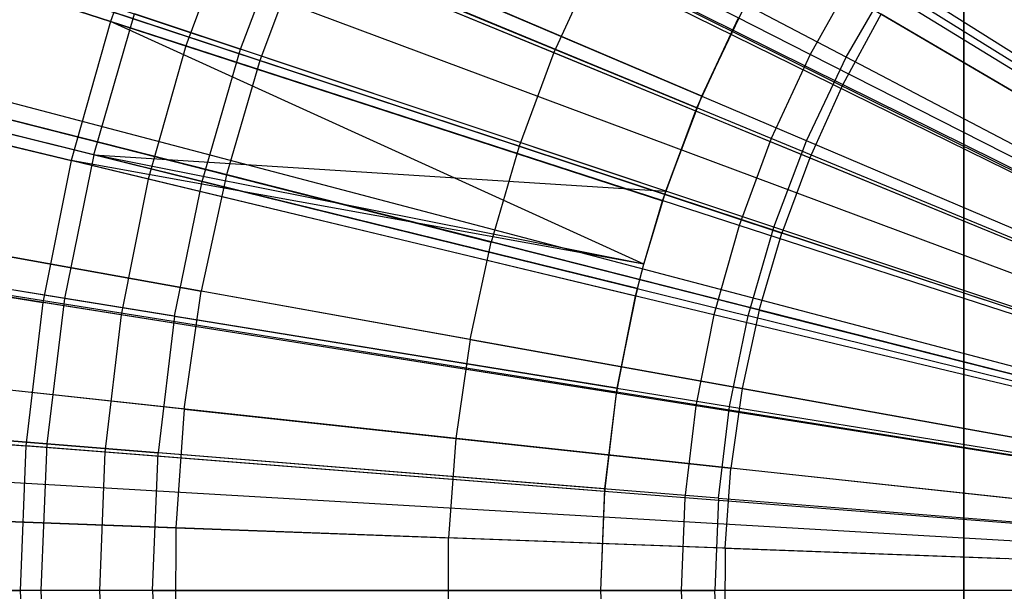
# Model space of a CAD drawing. Extents: x 0.02 to 4.75, y -2.35 to 2.37.
# Tile 73 of 131: x 1.81 to 2.12, y 0.01 to 0.19. Entities that reach past the tile are written whole.
import ezdxf

# ---------------------------------------------------------------- set-up
doc = ezdxf.new("R2010")
doc.units = 0
doc.header["$MEASUREMENT"] = 0
doc.layers.get('0').update_dxf_attribs({"color": 13, "linetype": 'CONTINUOUS'})

# ---------------------------------------------------------------- blocks, each defined once
blk = doc.blocks.new('CTLS_SNOW_BALL_ZWIS_PM_STL')
at = {"color": 0}
for p, q in [((2.10561, -2.10133, 48.66497), (2.10561, 0.61563, 48.66497)), ((2.10561, -2.10133, 48.66497), (2.10561, 0.61563, 48.66497)), ((2.10561, 0.53059, 49.6886), (2.10561, -2.0163, 49.6886)), ((2.10561, 0.53059, 49.6886), (2.10561, -2.0163, 49.6886)), ((1.63386, 0.47759, 5.06085), (2.2338, 0.10411, 5.27739)), ((1.63386, 0.47759, 5.06085), (2.2338, 0.10411, 5.27739)), ((1.62217, 0.45826, 5.06085), (2.23144, 0.1002, 5.27739)), ((1.62217, 0.45826, 5.06085), (2.23144, 0.1002, 5.27739)), ((1.59242, 0.40328, 5.06085), (2.22513, 0.0885, 5.27739)), ((1.59242, 0.40328, 5.06085), (2.22513, 0.0885, 5.27739)), ((1.59099, 0.40038, 5.06085), (2.22513, 0.0885, 5.27739)), ((1.59099, 0.40038, 5.06085), (2.22513, 0.0885, 5.27739)), ((1.56661, 0.34632, 5.06085), (2.22021, 0.07757, 5.27739)), ((1.56661, 0.34632, 5.06085), (2.22021, 0.07757, 5.27739)), ((1.55601, 0.31929, 5.06085), (2.21806, 0.0721, 5.27739)), ((1.55601, 0.31929, 5.06085), (2.21806, 0.0721, 5.27739)), ((2.21581, 0.06571, 5.27739), (1.54489, 0.28769, 5.06085)), ((2.21581, 0.06571, 5.27739), (1.54489, 0.28769, 5.06085)), ((2.05774, 0.17664, 0.52085), (1.89619, 0.25895, 0.55679)), ((2.05774, 0.17664, 0.52085), (1.89619, 0.25895, 0.55679)), ((2.06903, 0.17574, 0.5764), (1.91388, 0.25717, 0.61962)), ((2.06903, 0.17574, 0.5764), (1.91388, 0.25717, 0.61962)), ((1.67099, 0.24172, 5.09359), (1.83971, 0.1869, 5.14551)), ((1.67099, 0.24172, 5.09359), (1.83971, 0.1869, 5.14551)), ((2.21266, 0.05508, 5.27739), (1.52928, 0.23513, 5.06085)), ((2.21266, 0.05508, 5.27739), (1.52928, 0.23513, 5.06085)), ((1.86319, 0.17928, 0.55679), (1.69394, 0.23427, 0.6068)), ((1.86319, 0.17928, 0.55679), (1.69394, 0.23427, 0.6068)), ((1.71774, 0.2325, 0.67632), (1.88025, 0.17825, 0.61962)), ((1.71774, 0.2325, 0.67632), (1.88025, 0.17825, 0.61962)), ((2.024, 0.16362, 5.11908), (1.86345, 0.23203, 5.07313)), ((2.024, 0.16362, 5.11908), (1.86345, 0.23203, 5.07313)), ((2.21227, 0.05357, 5.27739), (1.52736, 0.22768, 5.06085)), ((2.21227, 0.05357, 5.27739), (1.52736, 0.22768, 5.06085)), ((1.85532, 0.22921, 5.14551), (1.83971, 0.1869, 5.14551)), ((1.85532, 0.22921, 5.14551), (1.83971, 0.1869, 5.14551)), ((1.85532, 0.22921, 5.14551), (2.02247, 0.15997, 5.18339)), ((1.85532, 0.22921, 5.14551), (2.02247, 0.15997, 5.18339)), ((1.87812, 0.21976, 0.55679), (1.86319, 0.17928, 0.55679)), ((1.87812, 0.21976, 0.55679), (1.86319, 0.17928, 0.55679)), ((2.04564, 0.15038, 0.52085), (1.87812, 0.21976, 0.55679)), ((2.04564, 0.15038, 0.52085), (1.87812, 0.21976, 0.55679)), ((1.88025, 0.17825, 0.61962), (1.89548, 0.21838, 0.61962)), ((1.88025, 0.17825, 0.61962), (1.89548, 0.21838, 0.61962)), ((2.05667, 0.1497, 0.5764), (1.89548, 0.21838, 0.61962)), ((2.05667, 0.1497, 0.5764), (1.89548, 0.21838, 0.61962)), ((1.89922, 0.20955, 5.19891), (1.88632, 0.17473, 5.19891)), ((1.89922, 0.20955, 5.19891), (1.88632, 0.17473, 5.19891)), ((1.89922, 0.20955, 5.19891), (1.97793, 0.17719, 5.22283)), ((1.89922, 0.20955, 5.19891), (1.97793, 0.17719, 5.22283)), ((1.99078, 0.20555, 5.22283), (1.97793, 0.17719, 5.22283)), ((1.99078, 0.20555, 5.22283), (1.97793, 0.17719, 5.22283)), ((1.99078, 0.20555, 5.22283), (2.068, 0.16722, 5.2439)), ((1.99078, 0.20555, 5.22283), (2.068, 0.16722, 5.2439)), ((1.80653, 0.20113, 5.17212), (1.88632, 0.17473, 5.19891)), ((1.80653, 0.20113, 5.17212), (1.88632, 0.17473, 5.19891)), ((2.07187, 0.20187, 0.52085), (2.05774, 0.17664, 0.52085)), ((2.07187, 0.20187, 0.52085), (2.05774, 0.17664, 0.52085)), ((2.06903, 0.17574, 0.5764), (2.08344, 0.2007, 0.5764)), ((2.06903, 0.17574, 0.5764), (2.08344, 0.2007, 0.5764)), ((2.22839, 0.10595, 0.4992), (2.07187, 0.20187, 0.52085)), ((2.22839, 0.10595, 0.4992), (2.07187, 0.20187, 0.52085)), ((2.23392, 0.10554, 0.54691), (2.08344, 0.2007, 0.5764)), ((2.23392, 0.10554, 0.54691), (2.08344, 0.2007, 0.5764)), ((2.024, 0.16362, 5.11908), (2.03758, 0.19224, 5.11908)), ((2.024, 0.16362, 5.11908), (2.03758, 0.19224, 5.11908)), ((1.83451, 0.14534, 5.07313), (1.84723, 0.18927, 5.07313)), ((1.83451, 0.14534, 5.07313), (1.84723, 0.18927, 5.07313)), ((2.01277, 0.134, 5.11908), (1.84723, 0.18927, 5.07313)), ((2.01277, 0.134, 5.11908), (1.84723, 0.18927, 5.07313)), ((2.02247, 0.15997, 5.18339), (2.0354, 0.18802, 5.18339)), ((2.02247, 0.15997, 5.18339), (2.0354, 0.18802, 5.18339)), ((2.024, 0.16362, 5.11908), (2.0354, 0.18802, 5.18339)), ((2.024, 0.16362, 5.11908), (2.0354, 0.18802, 5.18339)), ((2.07992, 0.18925, 5.2439), (2.068, 0.16722, 5.2439)), ((2.07992, 0.18925, 5.2439), (2.068, 0.16722, 5.2439)), ((2.07992, 0.18925, 5.2439), (2.15524, 0.14499, 5.2621)), ((2.07992, 0.18925, 5.2439), (2.15524, 0.14499, 5.2621)), ((1.65497, 0.18492, 5.09359), (1.82747, 0.1435, 5.14551)), ((1.65497, 0.18492, 5.09359), (1.82747, 0.1435, 5.14551)), ((1.83451, 0.14534, 5.07313), (1.66903, 0.18613, 5.01376)), ((1.83451, 0.14534, 5.07313), (1.66903, 0.18613, 5.01376)), ((1.83971, 0.1869, 5.14551), (1.82747, 0.1435, 5.14551)), ((1.83971, 0.1869, 5.14551), (1.82747, 0.1435, 5.14551)), ((2.00593, 0.11125, 5.18339), (1.83971, 0.1869, 5.14551)), ((1.83971, 0.1869, 5.14551), (2.01178, 0.131, 5.18339)), ((1.83971, 0.1869, 5.14551), (2.01178, 0.131, 5.18339)), ((2.00593, 0.11125, 5.18339), (1.83971, 0.1869, 5.14551)), ((1.85147, 0.13774, 0.55679), (1.67844, 0.17928, 0.6068)), ((1.85147, 0.13774, 0.55679), (1.67844, 0.17928, 0.6068)), ((1.70196, 0.17801, 0.67632), (1.86831, 0.13701, 0.61962)), ((1.70196, 0.17801, 0.67632), (1.86831, 0.13701, 0.61962)), ((1.86319, 0.17928, 0.55679), (1.85147, 0.13774, 0.55679)), ((1.86319, 0.17928, 0.55679), (1.85147, 0.13774, 0.55679)), ((2.03563, 0.12325, 0.52085), (1.86319, 0.17928, 0.55679)), ((2.03563, 0.12325, 0.52085), (1.86319, 0.17928, 0.55679)), ((1.86831, 0.13701, 0.61962), (1.88025, 0.17825, 0.61962)), ((1.86831, 0.13701, 0.61962), (1.88025, 0.17825, 0.61962)), ((2.04645, 0.12276, 0.5764), (1.88025, 0.17825, 0.61962)), ((2.04645, 0.12276, 0.5764), (1.88025, 0.17825, 0.61962)), ((1.97793, 0.17719, 5.22283), (1.96711, 0.148, 5.22283)), ((1.97793, 0.17719, 5.22283), (1.96711, 0.148, 5.22283)), ((1.97793, 0.17719, 5.22283), (2.05766, 0.14441, 5.2439)), ((1.97793, 0.17719, 5.22283), (2.05766, 0.14441, 5.2439)), ((2.05774, 0.17664, 0.52085), (2.04564, 0.15038, 0.52085)), ((2.05774, 0.17664, 0.52085), (2.04564, 0.15038, 0.52085)), ((2.05667, 0.1497, 0.5764), (2.06903, 0.17574, 0.5764)), ((2.05667, 0.1497, 0.5764), (2.06903, 0.17574, 0.5764)), ((2.22131, 0.0933, 0.4992), (2.05774, 0.17664, 0.52085)), ((2.22131, 0.0933, 0.4992), (2.05774, 0.17664, 0.52085)), ((2.22668, 0.093, 0.54691), (2.06903, 0.17574, 0.5764)), ((2.22668, 0.093, 0.54691), (2.06903, 0.17574, 0.5764)), ((1.88632, 0.17473, 5.19891), (1.87591, 0.13908, 5.19891)), ((1.88632, 0.17473, 5.19891), (1.87591, 0.13908, 5.19891)), ((1.88632, 0.17473, 5.19891), (1.96711, 0.148, 5.22283)), ((1.88632, 0.17473, 5.19891), (1.96711, 0.148, 5.22283)), ((2.20959, 0.04122, 5.27739), (1.5141, 0.16658, 5.06085)), ((2.20959, 0.04122, 5.27739), (1.5141, 0.16658, 5.06085)), ((2.068, 0.16722, 5.2439), (2.05766, 0.14441, 5.2439)), ((2.068, 0.16722, 5.2439), (2.05766, 0.14441, 5.2439)), ((2.068, 0.16722, 5.2439), (2.14626, 0.12838, 5.2621)), ((2.068, 0.16722, 5.2439), (2.14626, 0.12838, 5.2621)), ((2.01277, 0.134, 5.11908), (2.024, 0.16362, 5.11908)), ((2.01277, 0.134, 5.11908), (2.024, 0.16362, 5.11908)), ((2.024, 0.16362, 5.11908), (2.02247, 0.15997, 5.18339)), ((2.024, 0.16362, 5.11908), (2.02247, 0.15997, 5.18339)), ((1.79445, 0.15978, 5.17212), (1.87591, 0.13908, 5.19891)), ((1.79445, 0.15978, 5.17212), (1.87591, 0.13908, 5.19891)), ((2.01178, 0.131, 5.18339), (2.02247, 0.15997, 5.18339)), ((2.01178, 0.131, 5.18339), (2.02247, 0.15997, 5.18339)), ((2.01277, 0.134, 5.11908), (2.02247, 0.15997, 5.18339)), ((2.01277, 0.134, 5.11908), (2.02247, 0.15997, 5.18339)), ((2.04564, 0.15038, 0.52085), (2.03563, 0.12325, 0.52085)), ((2.04564, 0.15038, 0.52085), (2.03563, 0.12325, 0.52085)), ((2.21524, 0.08013, 0.4992), (2.04564, 0.15038, 0.52085)), ((2.21524, 0.08013, 0.4992), (2.04564, 0.15038, 0.52085)), ((2.20897, 0.03761, 5.27739), (1.51107, 0.14872, 5.06085)), ((2.20897, 0.03761, 5.27739), (1.51107, 0.14872, 5.06085)), ((1.96711, 0.148, 5.22283), (1.95838, 0.11811, 5.22283)), ((1.96711, 0.148, 5.22283), (1.95838, 0.11811, 5.22283)), ((1.96711, 0.148, 5.22283), (2.04896, 0.12092, 5.2439)), ((1.96711, 0.148, 5.22283), (2.04896, 0.12092, 5.2439)), ((2.04645, 0.12276, 0.5764), (2.05667, 0.1497, 0.5764)), ((2.04645, 0.12276, 0.5764), (2.05667, 0.1497, 0.5764)), ((2.22047, 0.07992, 0.54691), (2.05667, 0.1497, 0.5764)), ((2.22047, 0.07992, 0.54691), (2.05667, 0.1497, 0.5764)), ((1.83451, 0.14534, 5.07313), (1.82536, 0.10054, 5.07313)), ((1.83451, 0.14534, 5.07313), (1.82536, 0.10054, 5.07313)), ((2.00593, 0.11125, 5.11908), (1.83451, 0.14534, 5.07313)), ((2.00396, 0.10358, 5.11908), (1.83451, 0.14534, 5.07313)), ((1.83451, 0.14534, 5.07313), (2.01277, 0.134, 5.11908)), ((2.00396, 0.10358, 5.11908), (1.83451, 0.14534, 5.07313)), ((2.00593, 0.11125, 5.11908), (1.83451, 0.14534, 5.07313)), ((1.83451, 0.14534, 5.07313), (2.01277, 0.134, 5.11908)), ((2.05766, 0.14441, 5.2439), (2.04896, 0.12092, 5.2439)), ((2.05766, 0.14441, 5.2439), (2.04896, 0.12092, 5.2439)), ((2.05766, 0.14441, 5.2439), (2.13846, 0.11118, 5.2621)), ((2.05766, 0.14441, 5.2439), (2.13846, 0.11118, 5.2621)), ((1.82747, 0.1435, 5.14551), (1.81868, 0.09928, 5.14551)), ((1.82747, 0.1435, 5.14551), (1.81868, 0.09928, 5.14551)), ((2.00593, 0.11125, 5.18339), (1.82747, 0.1435, 5.14551)), ((2.00339, 0.10127, 5.18339), (1.82747, 0.1435, 5.14551)), ((2.00339, 0.10127, 5.18339), (1.82747, 0.1435, 5.14551)), ((2.00593, 0.11125, 5.18339), (1.82747, 0.1435, 5.14551)), ((1.87591, 0.13908, 5.19891), (1.86803, 0.10278, 5.19891)), ((1.87591, 0.13908, 5.19891), (1.86803, 0.10278, 5.19891)), ((1.87591, 0.13908, 5.19891), (1.95838, 0.11811, 5.22283)), ((1.87591, 0.13908, 5.19891), (1.95838, 0.11811, 5.22283)), ((1.85147, 0.13774, 0.55679), (1.84305, 0.09542, 0.55679)), ((1.85147, 0.13774, 0.55679), (1.84305, 0.09542, 0.55679)), ((2.02778, 0.09541, 0.52085), (1.85147, 0.13774, 0.55679)), ((2.02778, 0.09541, 0.52085), (1.85147, 0.13774, 0.55679)), ((1.85972, 0.09495, 0.61962), (1.86831, 0.13701, 0.61962)), ((1.85972, 0.09495, 0.61962), (1.86831, 0.13701, 0.61962)), ((1.86831, 0.13701, 0.61962), (2.03844, 0.09508, 0.5764)), ((1.86831, 0.13701, 0.61962), (2.03844, 0.09508, 0.5764)), ((2.00593, 0.11125, 5.11908), (2.01277, 0.134, 5.11908)), ((2.00593, 0.11125, 5.11908), (2.01277, 0.134, 5.11908)), ((2.01277, 0.134, 5.11908), (2.01178, 0.131, 5.18339)), ((2.01277, 0.134, 5.11908), (2.01178, 0.131, 5.18339)), ((2.00593, 0.11125, 5.18339), (2.01178, 0.131, 5.18339)), ((2.00593, 0.11125, 5.11908), (2.01178, 0.131, 5.18339)), ((2.00593, 0.11125, 5.18339), (2.01178, 0.131, 5.18339)), ((2.00593, 0.11125, 5.11908), (2.01178, 0.131, 5.18339)), ((1.64346, 0.12703, 5.09359), (1.81868, 0.09928, 5.14551)), ((1.64346, 0.12703, 5.09359), (1.81868, 0.09928, 5.14551)), ((1.82536, 0.10054, 5.07313), (1.65714, 0.12787, 5.01376)), ((1.82536, 0.10054, 5.07313), (1.65714, 0.12787, 5.01376)), ((1.84305, 0.09542, 0.55679), (1.66729, 0.12326, 0.6068)), ((1.84305, 0.09542, 0.55679), (1.66729, 0.12326, 0.6068)), ((2.03563, 0.12325, 0.52085), (2.02778, 0.09541, 0.52085)), ((2.03563, 0.12325, 0.52085), (2.02778, 0.09541, 0.52085)), ((2.21022, 0.06652, 0.4992), (2.03563, 0.12325, 0.52085)), ((2.21022, 0.06652, 0.4992), (2.03563, 0.12325, 0.52085)), ((2.03844, 0.09508, 0.5764), (2.04645, 0.12276, 0.5764)), ((2.03844, 0.09508, 0.5764), (2.04645, 0.12276, 0.5764)), ((2.21534, 0.06638, 0.54691), (2.04645, 0.12276, 0.5764)), ((2.21534, 0.06638, 0.54691), (2.04645, 0.12276, 0.5764)), ((1.85972, 0.09495, 0.61962), (1.69061, 0.12243, 0.67632)), ((1.85972, 0.09495, 0.61962), (1.69061, 0.12243, 0.67632)), ((2.04193, 0.09687, 5.2439), (2.04896, 0.12092, 5.2439)), ((2.04193, 0.09687, 5.2439), (2.04896, 0.12092, 5.2439)), ((2.1319, 0.09347, 5.2621), (2.04896, 0.12092, 5.2439)), ((2.1319, 0.09347, 5.2621), (2.04896, 0.12092, 5.2439)), ((1.78532, 0.11769, 5.17212), (1.86803, 0.10278, 5.19891)), ((1.78532, 0.11769, 5.17212), (1.86803, 0.10278, 5.19891)), ((1.95178, 0.08769, 5.22283), (1.95838, 0.11811, 5.22283)), ((1.95178, 0.08769, 5.22283), (1.95838, 0.11811, 5.22283)), ((2.04193, 0.09687, 5.2439), (1.95838, 0.11811, 5.22283)), ((2.04193, 0.09687, 5.2439), (1.95838, 0.11811, 5.22283)), ((2.00339, 0.10127, 5.18339), (2.00593, 0.11125, 5.18339)), ((2.00339, 0.10127, 5.18339), (2.00593, 0.11125, 5.18339)), ((2.00396, 0.10358, 5.11908), (2.00593, 0.11125, 5.11908)), ((2.00396, 0.10358, 5.11908), (2.00593, 0.11125, 5.18339)), ((2.00396, 0.10358, 5.11908), (2.00593, 0.11125, 5.18339)), ((2.00396, 0.10358, 5.11908), (2.00593, 0.11125, 5.11908)), ((2.00593, 0.11125, 5.11908), (2.00593, 0.11125, 5.18339)), ((2.00593, 0.11125, 5.11908), (2.00593, 0.11125, 5.18339)), ((2.20778, 0.0287, 5.27739), (1.50519, 0.10469, 5.06085)), ((2.20778, 0.0287, 5.27739), (1.50519, 0.10469, 5.06085)), ((1.86274, 0.06602, 5.19891), (1.86803, 0.10278, 5.19891)), ((1.86274, 0.06602, 5.19891), (1.86803, 0.10278, 5.19891)), ((1.95178, 0.08769, 5.22283), (1.86803, 0.10278, 5.19891)), ((1.95178, 0.08769, 5.22283), (1.86803, 0.10278, 5.19891)), ((1.99737, 0.07098, 5.18339), (2.00339, 0.10127, 5.18339)), ((1.99737, 0.07098, 5.18339), (2.00339, 0.10127, 5.18339)), ((1.99762, 0.07254, 5.11908), (2.00396, 0.10358, 5.11908)), ((1.99762, 0.07254, 5.11908), (2.00396, 0.10358, 5.11908)), ((1.99762, 0.07254, 5.11908), (2.00339, 0.10127, 5.18339)), ((1.99762, 0.07254, 5.11908), (2.00339, 0.10127, 5.18339)), ((2.00396, 0.10358, 5.11908), (2.00339, 0.10127, 5.18339)), ((2.00396, 0.10358, 5.11908), (2.00339, 0.10127, 5.18339)), ((1.81868, 0.09928, 5.14551), (1.81338, 0.0545, 5.14551)), ((1.81868, 0.09928, 5.14551), (1.81338, 0.0545, 5.14551)), ((1.99737, 0.07098, 5.18339), (1.81868, 0.09928, 5.14551)), ((1.99737, 0.07098, 5.18339), (1.81868, 0.09928, 5.14551)), ((1.82536, 0.10054, 5.07313), (1.81985, 0.05514, 5.07313)), ((1.82536, 0.10054, 5.07313), (1.81985, 0.05514, 5.07313)), ((1.99762, 0.07254, 5.11908), (1.82536, 0.10054, 5.07313)), ((1.99762, 0.07254, 5.11908), (1.82536, 0.10054, 5.07313)), ((1.84305, 0.09542, 0.55679), (1.83798, 0.05256, 0.55679)), ((1.84305, 0.09542, 0.55679), (1.83798, 0.05256, 0.55679)), ((2.02214, 0.06705, 0.52085), (1.84305, 0.09542, 0.55679)), ((2.02214, 0.06705, 0.52085), (1.84305, 0.09542, 0.55679)), ((2.02778, 0.09541, 0.52085), (2.02214, 0.06705, 0.52085)), ((2.02778, 0.09541, 0.52085), (2.02214, 0.06705, 0.52085)), ((2.20628, 0.05256, 0.4992), (2.02778, 0.09541, 0.52085)), ((2.20628, 0.05256, 0.4992), (2.02778, 0.09541, 0.52085)), ((2.04193, 0.09687, 5.2439), (2.03662, 0.07239, 5.2439)), ((2.04193, 0.09687, 5.2439), (2.03662, 0.07239, 5.2439)), ((2.04193, 0.09687, 5.2439), (2.12661, 0.07535, 5.2621)), ((2.04193, 0.09687, 5.2439), (2.12661, 0.07535, 5.2621)), ((1.85972, 0.09495, 0.61962), (1.85455, 0.05234, 0.61962)), ((1.85972, 0.09495, 0.61962), (1.85455, 0.05234, 0.61962)), ((1.85972, 0.09495, 0.61962), (2.03267, 0.06684, 0.5764)), ((1.85972, 0.09495, 0.61962), (2.03267, 0.06684, 0.5764)), ((2.03267, 0.06684, 0.5764), (2.03844, 0.09508, 0.5764)), ((2.03267, 0.06684, 0.5764), (2.03844, 0.09508, 0.5764)), ((2.21131, 0.05247, 0.54691), (2.03844, 0.09508, 0.5764)), ((2.21131, 0.05247, 0.54691), (2.03844, 0.09508, 0.5764)), ((1.95178, 0.08769, 5.22283), (1.94734, 0.05687, 5.22283)), ((1.95178, 0.08769, 5.22283), (1.94734, 0.05687, 5.22283)), ((1.95178, 0.08769, 5.22283), (2.03662, 0.07239, 5.2439)), ((1.95178, 0.08769, 5.22283), (2.03662, 0.07239, 5.2439)), ((1.86274, 0.06602, 5.19891), (1.77918, 0.07506, 5.17212)), ((1.86274, 0.06602, 5.19891), (1.77918, 0.07506, 5.17212)), ((1.99374, 0.0403, 5.18339), (1.99737, 0.07098, 5.18339)), ((1.99374, 0.0403, 5.18339), (1.99737, 0.07098, 5.18339)), ((1.9938, 0.04109, 5.11908), (1.99762, 0.07254, 5.11908)), ((1.9938, 0.04109, 5.11908), (1.99762, 0.07254, 5.11908)), ((1.9938, 0.04109, 5.11908), (1.99737, 0.07098, 5.18339)), ((1.9938, 0.04109, 5.11908), (1.99737, 0.07098, 5.18339)), ((1.99762, 0.07254, 5.11908), (1.99737, 0.07098, 5.18339)), ((1.99762, 0.07254, 5.11908), (1.99737, 0.07098, 5.18339)), ((2.03662, 0.07239, 5.2439), (2.03305, 0.0476, 5.2439)), ((2.03662, 0.07239, 5.2439), (2.03305, 0.0476, 5.2439)), ((2.03662, 0.07239, 5.2439), (2.1226, 0.0569, 5.2621)), ((2.03662, 0.07239, 5.2439), (2.1226, 0.0569, 5.2621)), ((1.63652, 0.06842, 5.09359), (1.81338, 0.0545, 5.14551)), ((1.63652, 0.06842, 5.09359), (1.81338, 0.0545, 5.14551)), ((1.81985, 0.05514, 5.07313), (1.64997, 0.06885, 5.01376)), ((1.81985, 0.05514, 5.07313), (1.64997, 0.06885, 5.01376)), ((1.83798, 0.05256, 0.55679), (1.66058, 0.06652, 0.6068)), ((1.83798, 0.05256, 0.55679), (1.66058, 0.06652, 0.6068)), ((1.68377, 0.06612, 0.67632), (1.85455, 0.05234, 0.61962)), ((1.68377, 0.06612, 0.67632), (1.85455, 0.05234, 0.61962)), ((1.86274, 0.06602, 5.19891), (1.86005, 0.02898, 5.19891)), ((1.86274, 0.06602, 5.19891), (1.86005, 0.02898, 5.19891)), ((1.86274, 0.06602, 5.19891), (1.94734, 0.05687, 5.22283)), ((1.86274, 0.06602, 5.19891), (1.94734, 0.05687, 5.22283)), ((2.02214, 0.06705, 0.52085), (2.01874, 0.03834, 0.52085)), ((2.02214, 0.06705, 0.52085), (2.01874, 0.03834, 0.52085)), ((2.20345, 0.03834, 0.4992), (2.02214, 0.06705, 0.52085)), ((2.20345, 0.03834, 0.4992), (2.02214, 0.06705, 0.52085)), ((2.0292, 0.03824, 0.5764), (2.03267, 0.06684, 0.5764)), ((2.0292, 0.03824, 0.5764), (2.03267, 0.06684, 0.5764)), ((2.03267, 0.06684, 0.5764), (2.20841, 0.03828, 0.54691)), ((2.03267, 0.06684, 0.5764), (2.20841, 0.03828, 0.54691)), ((2.20705, 0.01985, 5.27739), (1.50155, 0.06092, 5.06085)), ((2.20705, 0.01985, 5.27739), (1.50155, 0.06092, 5.06085)), ((1.94734, 0.05687, 5.22283), (1.94509, 0.02582, 5.22283)), ((1.94734, 0.05687, 5.22283), (1.94509, 0.02582, 5.22283)), ((1.94734, 0.05687, 5.22283), (2.03305, 0.0476, 5.2439)), ((1.94734, 0.05687, 5.22283), (2.03305, 0.0476, 5.2439)), ((1.81338, 0.0545, 5.14551), (1.81161, 0.00944, 5.14551)), ((1.81338, 0.0545, 5.14551), (1.81161, 0.00944, 5.14551)), ((1.99374, 0.0403, 5.18339), (1.81338, 0.0545, 5.14551)), ((1.99374, 0.0403, 5.18339), (1.81338, 0.0545, 5.14551)), ((1.81985, 0.05514, 5.07313), (1.81801, 0.00944, 5.07313)), ((1.81985, 0.05514, 5.07313), (1.81801, 0.00944, 5.07313)), ((1.9938, 0.04109, 5.11908), (1.81985, 0.05514, 5.07313)), ((1.9938, 0.04109, 5.11908), (1.81985, 0.05514, 5.07313)), ((1.83798, 0.05256, 0.55679), (1.83629, 0.00944, 0.55679)), ((1.83798, 0.05256, 0.55679), (1.83629, 0.00944, 0.55679)), ((2.01874, 0.03834, 0.52085), (1.83798, 0.05256, 0.55679)), ((2.01874, 0.03834, 0.52085), (1.83798, 0.05256, 0.55679)), ((1.85282, 0.00944, 0.61962), (1.85455, 0.05234, 0.61962)), ((1.85282, 0.00944, 0.61962), (1.85455, 0.05234, 0.61962)), ((2.0292, 0.03824, 0.5764), (1.85455, 0.05234, 0.61962)), ((2.0292, 0.03824, 0.5764), (1.85455, 0.05234, 0.61962)), ((2.03124, 0.02262, 5.2439), (2.03305, 0.0476, 5.2439)), ((2.03124, 0.02262, 5.2439), (2.03305, 0.0476, 5.2439)), ((2.11991, 0.03821, 5.2621), (2.03305, 0.0476, 5.2439)), ((2.11991, 0.03821, 5.2621), (2.03305, 0.0476, 5.2439)), ((2.20687, 0.01609, 5.27739), (1.50066, 0.04233, 5.06085)), ((2.20687, 0.01609, 5.27739), (1.50066, 0.04233, 5.06085)), ((1.99253, 0.00944, 5.11908), (1.9938, 0.04109, 5.11908)), ((1.99253, 0.00944, 5.11908), (1.9938, 0.04109, 5.11908)), ((1.99253, 0.00944, 5.18339), (1.99374, 0.0403, 5.18339)), ((1.99253, 0.00944, 5.11908), (1.99374, 0.0403, 5.18339)), ((1.99253, 0.00944, 5.18339), (1.99374, 0.0403, 5.18339)), ((1.99253, 0.00944, 5.11908), (1.99374, 0.0403, 5.18339)), ((1.9938, 0.04109, 5.11908), (1.99374, 0.0403, 5.18339)), ((1.9938, 0.04109, 5.11908), (1.99374, 0.0403, 5.18339)), ((2.01874, 0.03834, 0.52085), (2.0176, 0.00944, 0.52085)), ((2.01874, 0.03834, 0.52085), (2.0176, 0.00944, 0.52085)), ((2.20175, 0.02393, 0.4992), (2.01874, 0.03834, 0.52085)), ((2.20175, 0.02393, 0.4992), (2.01874, 0.03834, 0.52085)), ((2.0292, 0.03824, 0.5764), (2.02804, 0.00944, 0.5764)), ((2.0292, 0.03824, 0.5764), (2.02804, 0.00944, 0.5764)), ((2.0292, 0.03824, 0.5764), (2.20667, 0.02391, 0.54691)), ((2.0292, 0.03824, 0.5764), (2.20667, 0.02391, 0.54691)), ((1.77606, 0.0321, 5.17212), (1.86005, 0.02898, 5.19891)), ((1.77606, 0.0321, 5.17212), (1.86005, 0.02898, 5.19891)), ((1.86005, 0.02898, 5.19891), (1.85998, -0.00816, 5.19891)), ((1.86005, 0.02898, 5.19891), (1.85998, -0.00816, 5.19891)), ((1.86005, 0.02898, 5.19891), (1.94509, 0.02582, 5.22283)), ((1.86005, 0.02898, 5.19891), (1.94509, 0.02582, 5.22283)), ((1.94503, -0.00531, 5.22283), (1.94509, 0.02582, 5.22283)), ((1.94503, -0.00531, 5.22283), (1.94509, 0.02582, 5.22283)), ((2.03124, 0.02262, 5.2439), (1.94509, 0.02582, 5.22283)), ((2.03124, 0.02262, 5.2439), (1.94509, 0.02582, 5.22283)), ((2.03124, 0.02262, 5.2439), (2.03119, -0.00243, 5.2439)), ((2.03124, 0.02262, 5.2439), (2.03119, -0.00243, 5.2439)), ((2.03124, 0.02262, 5.2439), (2.11855, 0.01937, 5.2621)), ((2.03124, 0.02262, 5.2439), (2.11855, 0.01937, 5.2621)), ((1.6342, 0.00944, 5.09359), (1.81161, 0.00944, 5.14551)), ((1.6342, 0.00944, 5.09359), (1.81161, 0.00944, 5.14551)), ((1.81801, 0.00944, 5.07313), (1.64758, 0.00944, 5.01376)), ((1.81801, 0.00944, 5.07313), (1.64758, 0.00944, 5.01376)), ((1.83629, 0.00944, 0.55679), (1.65834, 0.00944, 0.6068)), ((1.83629, 0.00944, 0.55679), (1.65834, 0.00944, 0.6068)), ((1.85282, 0.00944, 0.61962), (1.68149, 0.00944, 0.67632)), ((1.85282, 0.00944, 0.61962), (1.68149, 0.00944, 0.67632)), ((1.99253, 0.00944, 5.18339), (1.81161, 0.00944, 5.14551)), ((1.81161, 0.00944, 5.14551), (1.81338, -0.03561, 5.14551)), ((1.99253, 0.00944, 5.18339), (1.81161, 0.00944, 5.14551)), ((1.81161, 0.00944, 5.14551), (1.81338, -0.03561, 5.14551)), ((1.81801, 0.00944, 5.07313), (1.81985, -0.03625, 5.07313)), ((1.99253, 0.00944, 5.11908), (1.81801, 0.00944, 5.07313)), ((1.81801, 0.00944, 5.07313), (1.81985, -0.03625, 5.07313)), ((1.99253, 0.00944, 5.11908), (1.81801, 0.00944, 5.07313)), ((1.83629, 0.00944, 0.55679), (1.83798, -0.03368, 0.55679)), ((1.83629, 0.00944, 0.55679), (1.83798, -0.03368, 0.55679)), ((2.0176, 0.00944, 0.52085), (1.83629, 0.00944, 0.55679)), ((2.0176, 0.00944, 0.52085), (1.83629, 0.00944, 0.55679)), ((1.85282, 0.00944, 0.61962), (1.85455, -0.03345, 0.61962)), ((1.85282, 0.00944, 0.61962), (2.02804, 0.00944, 0.5764)), ((1.85282, 0.00944, 0.61962), (2.02804, 0.00944, 0.5764)), ((1.85282, 0.00944, 0.61962), (1.85455, -0.03345, 0.61962)), ((1.99374, -0.02142, 5.18339), (1.99253, 0.00944, 5.18339)), ((1.9938, -0.02221, 5.11908), (1.99253, 0.00944, 5.11908)), ((1.9938, -0.02221, 5.11908), (1.99253, 0.00944, 5.18339)), ((1.9938, -0.02221, 5.11908), (1.99253, 0.00944, 5.11908)), ((1.99253, 0.00944, 5.11908), (1.99253, 0.00944, 5.18339)), ((1.99253, 0.00944, 5.11908), (1.99253, 0.00944, 5.18339)), ((1.9938, -0.02221, 5.11908), (1.99253, 0.00944, 5.18339)), ((1.99374, -0.02142, 5.18339), (1.99253, 0.00944, 5.18339)), ((2.0176, 0.00944, 0.52085), (2.01874, -0.01945, 0.52085)), ((2.0176, 0.00944, 0.52085), (2.01874, -0.01945, 0.52085)), ((2.20118, 0.00944, 0.4992), (2.0176, 0.00944, 0.52085)), ((2.20118, 0.00944, 0.4992), (2.0176, 0.00944, 0.52085)), ((2.20608, 0.00944, 0.54691), (2.02804, 0.00944, 0.5764)), ((2.0292, -0.01935, 0.5764), (2.02804, 0.00944, 0.5764)), ((2.20608, 0.00944, 0.54691), (2.02804, 0.00944, 0.5764)), ((2.0292, -0.01935, 0.5764), (2.02804, 0.00944, 0.5764))]:
    blk.add_line(p, q, dxfattribs=at)

msp = doc.modelspace()

# ---------------------------------------------------------------- block references
at = {"color": 0}
msp.add_blockref('CTLS_SNOW_BALL_ZWIS_PM_STL', (0, 0), dxfattribs=at)

doc.saveas('drawing.dxf')
